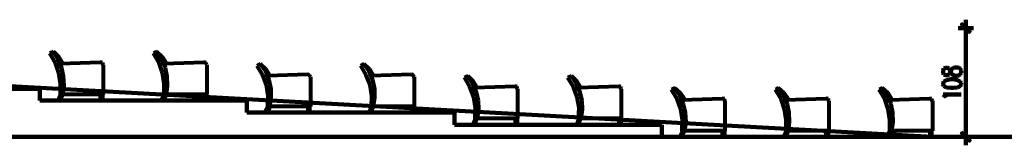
# Model space of a CAD drawing. Header units: inches. Extents: x -1901 to 7725, y 4299 to 7113.
# Tile 48 of 180: x 527 to 1503, y 5393 to 5517. Entities that reach past the tile are written whole.
import ezdxf

# ---------------------------------------------------------------- set-up
doc = ezdxf.new("R2010")
doc.units = ezdxf.units.IN
doc.header["$MEASUREMENT"] = 0
doc.layers.add('at_Entity', color=7, linetype='Continuous')
doc.layers.add('at_Solid', color=7, linetype='Continuous')

msp = doc.modelspace()

# ---------------------------------------------------------------- hatches: boundary and pattern name
at = {"layer": 'at_Solid'}
for points in [[(1460.43, 5513.73), (1459.58, 5512.89), (1469.72, 5504.44)], [(1459.58, 5512.89), (1469.72, 5504.44), (1468.88, 5503.59)], [(1469.72, 5396.73), (1459.58, 5405.18), (1460.43, 5406.02)], [(1468.88, 5395.88), (1469.72, 5396.73), (1459.58, 5405.18)]]:
    msp.add_hatch(color=7, dxfattribs=at).paths.add_polyline_path(points)

# ---------------------------------------------------------------- linework, layer by layer
at = {"layer": 'at_Entity', "color": 7}
for p, q in [((1460.43, 5513.73), (1459.58, 5512.89)), ((1459.58, 5512.89), (1469.72, 5504.44)), ((1459.58, 5512.89), (1469.72, 5504.44)), ((1468.88, 5503.59), (1459.58, 5512.89)), ((1469.72, 5504.44), (1460.43, 5513.73)), ((1469.72, 5504.44), (1468.88, 5503.59)), ((1459.58, 5405.18), (1460.43, 5406.02)), ((1469.72, 5396.73), (1459.58, 5405.18)), ((1459.58, 5405.18), (1468.88, 5395.88)), ((1469.72, 5396.73), (1459.58, 5405.18)), ((1460.43, 5406.02), (1469.72, 5396.73)), ((1468.88, 5395.88), (1469.72, 5396.73))]:
    msp.add_line(p, q, dxfattribs=at)
at = {"layer": 'at_Entity', "color": 7, "lineweight": 211}
for p, q in [((1469.3, 5504.02), (1460.01, 5513.31)), ((1464.65, 5500.64), (1464.65, 5517.11)), ((1457.05, 5508.67), (1472.26, 5508.67)), ((1464.65, 5503.17), (1464.65, 5406.44)), ((1443.11, 5468.54), (1442.27, 5466.85)), ((1442.27, 5466.85), (1442.27, 5464.31)), ((1442.27, 5464.31), (1443.11, 5462.62)), ((1444.8, 5469.38), (1443.11, 5468.54)), ((1446.49, 5469.38), (1444.8, 5469.38)), ((1448.18, 5468.54), (1446.49, 5469.38)), ((1449.02, 5467.27), (1448.18, 5468.54)), ((1448.18, 5462.62), (1449.02, 5463.89)), ((1449.87, 5465.16), (1449.02, 5467.27)), ((1449.02, 5463.89), (1449.87, 5466)), ((1449.87, 5466), (1450.71, 5468.11)), ((1450.71, 5463.05), (1449.87, 5465.16)), ((1450.71, 5468.11), (1452.4, 5469.38)), ((1452.4, 5462.2), (1450.71, 5463.05)), ((1452.4, 5469.38), (1454.09, 5469.8)), ((1454.09, 5469.8), (1456.63, 5469.8)), ((1456.63, 5469.8), (1458.31, 5469.38)), ((1458.31, 5469.38), (1459.16, 5468.54)), ((1459.16, 5468.54), (1460.01, 5466.85)), ((1460.01, 5464.31), (1459.16, 5462.62)), ((1460.01, 5466.85), (1460.01, 5464.31)), ((341.91, 5460.93), (1431.71, 5400.95)), ((1443.11, 5455.86), (1442.27, 5454.17)), ((1442.27, 5454.17), (1442.27, 5452.91)), ((1443.11, 5462.62), (1444.8, 5462.2)), ((1445.65, 5457.13), (1443.11, 5455.86)), ((1444.8, 5462.2), (1446.49, 5462.2)), ((1449.87, 5457.98), (1445.65, 5457.13)), ((1446.49, 5462.2), (1448.18, 5462.62)), ((1452.4, 5457.98), (1449.87, 5457.98)), ((1454.09, 5461.36), (1452.4, 5462.2)), ((1456.63, 5457.13), (1452.4, 5457.98)), ((1456.63, 5461.36), (1454.09, 5461.36)), ((1458.31, 5462.2), (1456.63, 5461.36)), ((1459.16, 5455.86), (1456.63, 5457.13)), ((1459.16, 5462.62), (1458.31, 5462.2)), ((1460.01, 5454.17), (1459.16, 5455.86)), ((1460.01, 5452.91), (1460.01, 5454.17)), ((547.2, 5448.68), (341.91, 5448.68)), ((547.2, 5436.85), (547.2, 5448.68)), ((1442.27, 5452.91), (1443.11, 5451.22)), ((1443.11, 5451.22), (1445.65, 5449.95)), ((1445.65, 5449.95), (1449.87, 5449.53)), ((1449.87, 5449.53), (1452.4, 5449.53)), ((1452.4, 5449.53), (1456.63, 5449.95)), ((1456.63, 5449.95), (1459.16, 5451.22)), ((1459.16, 5451.22), (1460.01, 5452.91)), ((752.49, 5436.85), (547.2, 5436.85)), ((752.49, 5425.03), (752.49, 5436.85)), ((1444.8, 5441.08), (1442.27, 5442.77)), ((1442.27, 5442.77), (1460.01, 5442.77)), ((1445.65, 5439.81), (1444.8, 5441.08)), ((958.19, 5425.03), (752.49, 5425.03)), ((958.19, 5412.78), (958.19, 5425.03)), ((1163.48, 5412.78), (958.19, 5412.78)), ((1062.53, 5412.78), (1062.53, 5413.2)), ((1163.48, 5400.95), (1163.48, 5412.78)), ((1460.01, 5405.6), (1469.3, 5396.31)), ((1464.65, 5409.4), (1464.65, 5392.51)), ((-1477.8, 5400.95), (1163.48, 5400.95)), ((1431.71, 5400.95), (1163.48, 5400.95)), ((1431.71, 5400.95), (1688.95, 5400.95)), ((1472.26, 5400.95), (1457.05, 5400.95))]:
    msp.add_line(p, q, dxfattribs=at)
at = {"layer": 'at_Entity', "color": 7, "lineweight": 80}
for p, q in [((560.71, 5485.43), (557.33, 5483.74)), ((562.82, 5474.45), (557.33, 5483.74)), ((566.21, 5480.37), (560.71, 5485.43)), ((565.36, 5477.83), (560.71, 5485.43)), ((663.36, 5485.43), (659.98, 5483.74)), ((665.47, 5474.45), (659.98, 5483.74)), ((668.85, 5480.37), (663.36, 5485.43)), ((668, 5477.83), (663.36, 5485.43)), ((566.21, 5464.31), (562.82, 5474.45)), ((569.16, 5469.38), (565.36, 5477.83)), ((570.01, 5474.03), (566.21, 5480.37)), ((567.47, 5473.6), (607.18, 5474.87)), ((609.29, 5474.45), (607.18, 5474.87)), ((610.14, 5472.34), (609.29, 5474.45)), ((668.85, 5464.31), (665.47, 5474.45)), ((671.81, 5469.38), (668, 5477.83)), ((672.65, 5474.03), (668.85, 5480.37)), ((670.12, 5473.6), (709.82, 5474.87)), ((711.93, 5474.45), (709.82, 5474.87)), ((712.78, 5472.34), (711.93, 5474.45)), ((766, 5473.18), (762.63, 5471.49)), ((771.49, 5468.11), (766, 5473.18)), ((771.07, 5466), (766, 5473.18)), ((868.65, 5473.18), (865.27, 5471.49)), ((874.14, 5468.11), (868.65, 5473.18)), ((873.71, 5466), (868.65, 5473.18)), ((567.9, 5453.75), (566.21, 5464.31)), ((570.85, 5460.93), (569.16, 5469.38)), ((610.14, 5472.34), (610.14, 5442.77)), ((670.54, 5453.75), (668.85, 5464.31)), ((673.49, 5460.93), (671.81, 5469.38)), ((712.78, 5472.34), (712.78, 5442.77)), ((768.12, 5462.2), (762.63, 5471.49)), ((774.45, 5457.56), (771.07, 5466)), ((775.29, 5461.78), (771.49, 5468.11)), ((772.76, 5461.78), (812.47, 5463.05)), ((814.57, 5462.2), (812.47, 5463.05)), ((870.76, 5462.2), (865.27, 5471.49)), ((877.09, 5457.56), (873.71, 5466)), ((877.94, 5461.78), (874.14, 5468.11)), ((875.4, 5461.78), (915.53, 5463.05)), ((917.22, 5462.2), (915.53, 5463.05)), ((567.9, 5442.77), (567.9, 5453.75)), ((571.28, 5451.64), (570.85, 5460.93)), ((670.54, 5442.77), (670.54, 5453.75)), ((673.92, 5451.64), (673.49, 5460.93)), ((771.92, 5452.49), (768.12, 5462.2)), ((776.56, 5448.68), (774.45, 5457.56)), ((815.42, 5460.51), (814.57, 5462.2)), ((815.42, 5460.51), (815.42, 5430.94)), ((874.56, 5452.49), (870.76, 5462.2)), ((879.21, 5448.68), (877.09, 5457.56)), ((918.07, 5460.51), (917.22, 5462.2)), ((918.07, 5460.51), (918.07, 5430.94)), ((971.29, 5461.36), (967.91, 5459.66)), ((973.4, 5450.37), (967.91, 5459.66)), ((976.78, 5456.29), (971.29, 5461.36)), ((976.36, 5453.75), (971.29, 5461.36)), ((979.74, 5445.73), (976.36, 5453.75)), ((980.58, 5449.95), (976.78, 5456.29)), ((1073.93, 5461.36), (1070.55, 5459.66)), ((1076.04, 5450.37), (1070.55, 5459.66)), ((1079.42, 5456.29), (1073.93, 5461.36)), ((1079, 5453.75), (1073.93, 5461.36)), ((1082.38, 5445.73), (1079, 5453.75)), ((1083.23, 5449.95), (1079.42, 5456.29)), ((570.01, 5442.77), (571.28, 5451.64)), ((672.65, 5442.77), (673.92, 5451.64)), ((773.61, 5441.5), (771.92, 5452.49)), ((776.56, 5439.81), (776.56, 5448.68)), ((876.25, 5441.5), (874.56, 5452.49)), ((879.21, 5439.81), (879.21, 5448.68)), ((977.2, 5440.24), (973.4, 5450.37)), ((978.05, 5449.95), (1018.18, 5451.22)), ((981.85, 5436.85), (979.74, 5445.73)), ((1019.87, 5450.37), (1018.18, 5451.22)), ((1020.71, 5448.26), (1019.87, 5450.37)), ((1020.71, 5448.26), (1020.71, 5419.12)), ((1079.84, 5440.24), (1076.04, 5450.37)), ((1080.69, 5449.95), (1120.82, 5451.22)), ((1084.49, 5436.85), (1082.38, 5445.73)), ((1122.51, 5450.37), (1120.82, 5451.22)), ((1123.35, 5448.26), (1122.51, 5450.37)), ((1123.35, 5448.26), (1123.35, 5419.12)), ((1176.58, 5449.53), (1173.2, 5447.84)), ((1178.69, 5438.55), (1173.2, 5447.84)), ((1182.07, 5444.46), (1176.58, 5449.53)), ((1181.64, 5441.93), (1176.58, 5449.53)), ((1186.29, 5438.13), (1182.07, 5444.46)), ((1279.22, 5449.53), (1276.26, 5447.84)), ((1281.75, 5438.55), (1276.26, 5447.84)), ((1284.71, 5444.46), (1279.22, 5449.53)), ((1284.28, 5441.93), (1279.22, 5449.53)), ((1288.93, 5438.13), (1284.71, 5444.46)), ((1382.29, 5449.53), (1378.91, 5447.84)), ((1384.4, 5438.55), (1378.91, 5447.84)), ((1387.78, 5444.46), (1382.29, 5449.53)), ((1386.93, 5441.93), (1382.29, 5449.53)), ((1391.58, 5438.13), (1387.78, 5444.46)), ((565.36, 5437.28), (564.94, 5436.85)), ((564.94, 5436.85), (567.47, 5436.85)), ((567.9, 5442.77), (565.36, 5437.28)), ((565.36, 5437.28), (567.47, 5437.28)), ((570.01, 5442.77), (567.47, 5437.28)), ((567.47, 5437.28), (567.47, 5437.7)), ((567.47, 5437.28), (567.47, 5436.85)), ((610.14, 5442.77), (567.9, 5442.77)), ((607.18, 5442.77), (607.18, 5437.28)), ((607.18, 5437.28), (607.18, 5436.85)), ((609.29, 5437.28), (607.18, 5437.28)), ((609.71, 5436.85), (607.18, 5436.85)), ((609.29, 5442.77), (609.29, 5437.28)), ((609.71, 5437.28), (609.29, 5437.28)), ((609.71, 5436.85), (609.71, 5437.28)), ((670.54, 5442.77), (668, 5437.28)), ((668, 5437.28), (670.12, 5437.28)), ((668, 5437.28), (668, 5436.85)), ((668, 5436.85), (670.54, 5436.85)), ((672.65, 5442.77), (670.12, 5437.28)), ((670.12, 5437.28), (670.12, 5437.7)), ((670.12, 5437.28), (670.54, 5436.85)), ((712.78, 5442.77), (670.54, 5442.77)), ((710.24, 5437.28), (709.82, 5437.28)), ((709.82, 5437.28), (709.82, 5436.85)), ((712.36, 5436.85), (709.82, 5436.85)), ((710.24, 5442.77), (710.24, 5437.28)), ((711.93, 5437.28), (710.24, 5437.28)), ((711.93, 5442.77), (711.93, 5437.28)), ((712.36, 5437.28), (711.93, 5437.28)), ((712.36, 5436.85), (712.36, 5437.28)), ((773.18, 5430.94), (773.61, 5441.5)), ((775.29, 5430.94), (776.56, 5439.81)), ((875.82, 5430.94), (876.25, 5441.5)), ((877.94, 5430.94), (879.21, 5439.81)), ((978.89, 5429.68), (977.2, 5440.24)), ((982.27, 5427.99), (981.85, 5436.85)), ((1081.54, 5429.68), (1079.84, 5440.24)), ((1084.91, 5427.99), (1084.49, 5436.85)), ((1182.49, 5428.41), (1178.69, 5438.55)), ((1185.02, 5433.48), (1181.64, 5441.93)), ((1183.33, 5437.7), (1223.46, 5438.97)), ((1225.57, 5438.55), (1223.46, 5438.97)), ((1226, 5436.44), (1225.57, 5438.55)), ((1226, 5436.44), (1226, 5406.87)), ((1285.13, 5428.41), (1281.75, 5438.55)), ((1288.09, 5433.48), (1284.28, 5441.93)), ((1285.98, 5437.7), (1326.1, 5438.97)), ((1328.21, 5438.55), (1326.1, 5438.97)), ((1329.06, 5436.44), (1328.21, 5438.55)), ((1329.06, 5436.44), (1329.06, 5406.87)), ((1387.78, 5428.41), (1384.4, 5438.55)), ((1390.73, 5433.48), (1386.93, 5441.93)), ((1389.04, 5437.7), (1428.75, 5438.97)), ((1430.86, 5438.55), (1428.75, 5438.97)), ((1431.71, 5436.44), (1430.86, 5438.55)), ((1431.71, 5436.44), (1431.71, 5406.87)), ((773.18, 5430.94), (770.65, 5425.45)), ((770.65, 5425.45), (772.76, 5425.45)), ((770.65, 5425.45), (770.65, 5425.03)), ((770.65, 5425.03), (773.18, 5425.03)), ((775.29, 5430.94), (772.76, 5425.45)), ((772.76, 5425.03), (772.76, 5425.45)), ((773.18, 5425.03), (772.76, 5425.03)), ((815.42, 5430.94), (773.18, 5430.94)), ((812.89, 5425.45), (812.47, 5425.03)), ((815, 5425.03), (812.47, 5425.03)), ((812.89, 5430.94), (812.89, 5425.45)), ((814.57, 5425.45), (812.89, 5425.45)), ((814.57, 5430.94), (814.57, 5425.45)), ((815, 5425.03), (814.57, 5425.45)), ((873.71, 5425.45), (873.29, 5425.03)), ((873.29, 5425.03), (875.82, 5425.03)), ((876.25, 5430.94), (873.71, 5425.45)), ((873.71, 5425.45), (875.4, 5425.45)), ((877.94, 5430.94), (875.4, 5425.45)), ((875.82, 5425.03), (875.4, 5425.45)), ((918.07, 5430.94), (875.82, 5430.94)), ((915.53, 5425.45), (915.11, 5425.03)), ((917.64, 5425.03), (915.11, 5425.03)), ((915.53, 5430.94), (915.53, 5425.45)), ((917.22, 5425.45), (915.53, 5425.45)), ((917.22, 5430.94), (917.22, 5425.45)), ((917.64, 5425.03), (917.22, 5425.45)), ((978.47, 5419.12), (978.89, 5429.68)), ((981, 5419.12), (982.27, 5427.99)), ((1081.11, 5419.12), (1081.54, 5429.68)), ((1083.64, 5419.12), (1084.91, 5427.99)), ((1184.18, 5417.85), (1182.49, 5428.41)), ((1187.13, 5425.03), (1185.02, 5433.48)), ((1187.56, 5415.73), (1187.13, 5425.03)), ((1286.82, 5417.85), (1285.13, 5428.41)), ((1289.78, 5425.03), (1288.09, 5433.48)), ((1290.2, 5415.73), (1289.78, 5425.03)), ((1389.46, 5417.85), (1387.78, 5428.41)), ((1392.42, 5425.03), (1390.73, 5433.48)), ((1392.84, 5415.73), (1392.42, 5425.03)), ((978.89, 5419.12), (976.36, 5413.2)), ((980.58, 5419.12), (978.05, 5413.2)), ((1020.71, 5419.12), (978.47, 5419.12)), ((1018.18, 5419.12), (1018.18, 5413.2)), ((1020.29, 5419.12), (1020.29, 5413.2)), ((1081.54, 5419.12), (1079, 5413.2)), ((1083.23, 5419.12), (1080.69, 5413.2)), ((1123.35, 5419.12), (1081.11, 5419.12)), ((1120.82, 5419.12), (1120.82, 5413.2)), ((1122.93, 5419.12), (1122.93, 5413.2)), ((1183.76, 5406.87), (1184.18, 5417.85)), ((1186.29, 5406.87), (1187.56, 5415.73)), ((1286.82, 5406.87), (1286.82, 5417.85)), ((1288.93, 5406.87), (1290.2, 5415.73)), ((1389.46, 5406.87), (1389.46, 5417.85)), ((1391.58, 5406.87), (1392.84, 5415.73)), ((976.36, 5413.2), (975.94, 5413.2)), ((975.94, 5413.2), (975.94, 5412.78)), ((975.94, 5412.78), (978.47, 5412.78)), ((976.36, 5413.2), (978.05, 5413.2)), ((978.47, 5413.2), (978.05, 5413.2)), ((978.47, 5412.78), (978.47, 5413.2)), ((1018.18, 5413.2), (1017.75, 5412.78)), ((1020.29, 5412.78), (1017.75, 5412.78)), ((1020.29, 5413.2), (1018.18, 5413.2)), ((1020.29, 5412.78), (1020.29, 5413.2)), ((1079, 5413.2), (1078.58, 5413.2)), ((1078.58, 5413.2), (1078.58, 5412.78)), ((1078.58, 5412.78), (1081.11, 5412.78)), ((1079, 5413.2), (1080.69, 5413.2)), ((1081.11, 5413.2), (1080.69, 5413.2)), ((1081.11, 5412.78), (1081.11, 5413.2)), ((1120.82, 5413.2), (1120.4, 5412.78)), ((1122.93, 5412.78), (1120.4, 5412.78)), ((1122.93, 5413.2), (1120.82, 5413.2)), ((1122.93, 5412.78), (1122.93, 5413.2)), ((1184.18, 5406.87), (1181.64, 5401.37)), ((1185.87, 5406.87), (1183.33, 5401.37)), ((1226, 5406.87), (1183.76, 5406.87)), ((1223.46, 5406.87), (1223.46, 5401.37)), ((1225.57, 5406.87), (1225.57, 5401.37)), ((1286.82, 5406.87), (1284.28, 5401.37)), ((1288.93, 5406.87), (1286.4, 5401.37)), ((1329.06, 5406.87), (1286.82, 5406.87)), ((1326.1, 5406.87), (1326.1, 5401.37)), ((1328.21, 5406.87), (1328.21, 5401.37)), ((1389.46, 5406.87), (1386.93, 5401.37)), ((1391.58, 5406.87), (1389.04, 5401.37)), ((1431.71, 5406.87), (1389.46, 5406.87)), ((1429.17, 5406.87), (1429.17, 5401.37)), ((1430.86, 5406.87), (1430.86, 5401.37)), ((1181.64, 5401.37), (1181.22, 5401.37)), ((1181.22, 5401.37), (1181.22, 5400.95)), ((1181.22, 5400.95), (1183.76, 5400.95)), ((1181.64, 5401.37), (1183.33, 5401.37)), ((1183.76, 5401.37), (1183.33, 5401.37)), ((1183.76, 5400.95), (1183.76, 5401.37)), ((1223.46, 5401.37), (1223.46, 5400.95)), ((1225.57, 5401.37), (1223.46, 5401.37)), ((1226, 5400.95), (1223.46, 5400.95)), ((1226, 5400.95), (1225.57, 5401.37)), ((1284.28, 5401.37), (1283.86, 5400.95)), ((1283.86, 5400.95), (1286.4, 5400.95)), ((1284.28, 5401.37), (1286.4, 5401.37)), ((1286.4, 5401.37), (1286.4, 5401.8)), ((1286.4, 5401.37), (1286.4, 5400.95)), ((1326.1, 5401.37), (1326.1, 5400.95)), ((1328.21, 5401.37), (1326.1, 5401.37)), ((1328.64, 5400.95), (1326.1, 5400.95)), ((1328.64, 5400.95), (1328.21, 5401.37)), ((1386.93, 5401.37), (1386.51, 5400.95)), ((1386.51, 5400.95), (1389.04, 5400.95)), ((1386.93, 5401.37), (1389.04, 5401.37)), ((1389.04, 5401.37), (1389.04, 5401.8)), ((1389.04, 5401.37), (1389.04, 5400.95)), ((1429.17, 5401.37), (1428.75, 5401.37)), ((1428.75, 5401.37), (1428.75, 5400.95)), ((1431.28, 5400.95), (1428.75, 5400.95)), ((1430.86, 5401.37), (1429.17, 5401.37)), ((1431.28, 5401.37), (1430.86, 5401.37)), ((1431.28, 5400.95), (1431.28, 5401.37))]:
    msp.add_line(p, q, dxfattribs=at)

doc.saveas('drawing.dxf')
